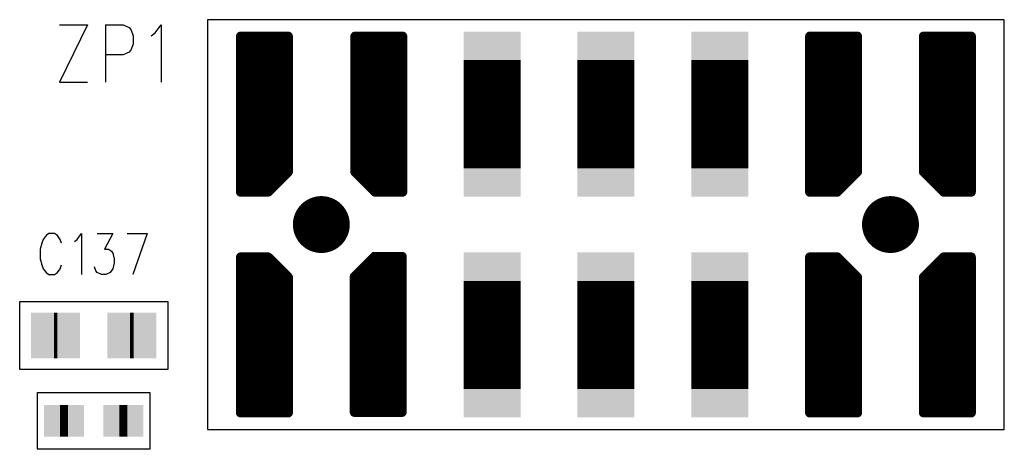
# Model space of a CAD drawing. Extents: x 12040 to 27945, y 10799 to 21199.
# Tile 20 of 42: x 17645 to 18510, y 17386 to 17763. Entities that reach past the tile are written whole.
import ezdxf

# ---------------------------------------------------------------- set-up
doc = ezdxf.new("R2010")
doc.units = 0
doc.header["$MEASUREMENT"] = 0
doc.layers.add('ASSYDWGBOT_PHO', color=7, linetype='Continuous')

msp = doc.modelspace()

# ---------------------------------------------------------------- linework, layer by layer
at = {"layer": 'ASSYDWGBOT_PHO'}
for points in [[(17704.5, 17758.659), (17680, 17708.12)], [(17680, 17758.659), (17704.5, 17758.659)], [(17720.249, 17758.659), (17720.249, 17708.12)], [(17720.249, 17758.659), (17736, 17758.659)], [(17736, 17758.659), (17741.249, 17756.25)], [(17764, 17751.44), (17769.251, 17758.659)], [(17769.251, 17758.659), (17769.251, 17708.12)], [(18510, 17763.13), (17809.999, 17763.13)], [(17809.999, 17763.13), (17809.999, 17403.13)], [(18510, 17403.13), (18510, 17763.13)], [(17741.249, 17756.25), (17743, 17753.839)], [(17743, 17753.839), (17744.749, 17749.029)], [(17760.5, 17749.029), (17764, 17751.44)], [(17744.749, 17741.81), (17743, 17737)], [(17744.749, 17749.029), (17744.749, 17741.81)], [(17741.249, 17734.591), (17736, 17732.189)], [(17743, 17737), (17741.249, 17734.591)], [(17736, 17732.189), (17720.249, 17732.189)], [(17680, 17708.12), (17704.5, 17708.12)], [(17665.621, 17570.08), (17664.37, 17566.641)], [(17668.119, 17573.521), (17665.621, 17570.08)], [(17670.62, 17575.23), (17668.119, 17573.521)], [(17675.619, 17575.23), (17670.62, 17575.23)], [(17678.12, 17573.521), (17675.619, 17575.23)], [(17680.62, 17570.08), (17678.12, 17573.521)], [(17681.87, 17566.641), (17680.62, 17570.08)], [(17693.119, 17568.359), (17695.62, 17570.08)], [(17695.62, 17570.08), (17699.369, 17575.23)], [(17699.369, 17575.23), (17699.369, 17539.141)], [(17713.12, 17575.23), (17726.87, 17575.23)], [(17726.87, 17575.23), (17719.37, 17561.48)], [(17739.37, 17575.23), (17756.87, 17575.23)], [(17756.87, 17575.23), (17744.37, 17539.141)], [(17664.37, 17566.641), (17663.12, 17561.48)], [(17663.12, 17561.48), (17663.12, 17552.891)], [(17719.37, 17561.48), (17723.12, 17561.48)], [(17723.12, 17561.48), (17725.62, 17559.771)], [(17725.62, 17559.771), (17726.87, 17558.05)], [(17663.12, 17552.891), (17664.37, 17547.729)], [(17726.87, 17558.05), (17728.121, 17552.891)], [(17728.121, 17552.891), (17728.121, 17549.45)], [(17664.37, 17547.729), (17665.621, 17544.3)], [(17665.621, 17544.3), (17668.119, 17540.859)], [(17678.12, 17540.859), (17680.62, 17544.3)], [(17680.62, 17544.3), (17681.87, 17547.729)], [(17711.87, 17542.58), (17710.621, 17546.021)], [(17713.12, 17540.859), (17711.87, 17542.58)], [(17726.87, 17544.3), (17724.369, 17540.859)], [(17728.121, 17549.45), (17726.87, 17544.3)], [(17668.119, 17540.859), (17670.62, 17539.141)], [(17670.62, 17539.141), (17675.619, 17539.141)], [(17675.619, 17539.141), (17678.12, 17540.859)], [(17716.869, 17539.141), (17713.12, 17540.859)], [(17720.619, 17539.141), (17716.869, 17539.141)], [(17724.369, 17540.859), (17720.619, 17539.141)], [(17645, 17455.629), (17645, 17515.631)], [(17645, 17515.631), (17775, 17515.631)], [(17775, 17515.631), (17775, 17455.629)], [(17775, 17455.629), (17645, 17455.629)], [(17660.789, 17385.63), (17660.789, 17435.631)], [(17660.789, 17435.631), (17759.211, 17435.631)], [(17759.211, 17435.631), (17759.211, 17385.63)], [(17809.999, 17403.13), (18510, 17403.13)], [(17759.211, 17385.63), (17660.789, 17385.63)]]:
    msp.add_lwpolyline(points, dxfattribs=at)
for points, const_width in [([(17881.001, 17748.631), (17839.001, 17748.631)], 8), ([(17839.001, 17748.631), (17839.001, 17611.629)], 8), ([(17840, 17611.629), (17840, 17748.631)], 8), ([(17844, 17611.629), (17844, 17748.631)], 8), ([(17848, 17611.629), (17848, 17748.631)], 8), ([(17851.999, 17611.629), (17851.999, 17748.631)], 8), ([(17856.001, 17611.629), (17856.001, 17748.631)], 8), ([(17860.001, 17611.629), (17860.001, 17748.631)], 8), ([(17864, 17612.28), (17864, 17748.631)], 8), ([(17868, 17616.28), (17868, 17748.631)], 8), ([(17872, 17620.279), (17872, 17748.631)], 8), ([(17875.999, 17624.281), (17875.999, 17748.631)], 8), ([(17879.999, 17628.281), (17879.999, 17748.631)], 8), ([(17881.001, 17629.28), (17881.001, 17748.631)], 8), ([(17981.501, 17748.631), (17939.501, 17748.631)], 8), ([(17939.501, 17748.631), (17939.501, 17629.28)], 8), ([(17940.001, 17628.78), (17940.001, 17748.631)], 8), ([(17944, 17624.781), (17944, 17748.631)], 8), ([(17948, 17620.781), (17948, 17748.631)], 8), ([(17952, 17616.779), (17952, 17748.631)], 8), ([(17955.999, 17612.78), (17955.999, 17748.631)], 8), ([(17959.999, 17611.629), (17959.999, 17748.631)], 8), ([(17964.001, 17611.629), (17964.001, 17748.631)], 8), ([(17968, 17611.629), (17968, 17748.631)], 8), ([(17972, 17611.629), (17972, 17748.631)], 8), ([(17976, 17611.629), (17976, 17748.631)], 8), ([(17980, 17611.629), (17980, 17748.631)], 8), ([(17981.501, 17611.629), (17981.501, 17748.631)], 8), ([(18059.999, 17727.631), (18059.999, 17632.629)], 50), ([(18160, 17727.631), (18160, 17632.629)], 50), ([(18260, 17727.631), (18260, 17632.629)], 50), ([(18381.001, 17748.631), (18339.001, 17748.631)], 8), ([(18339.001, 17748.631), (18339.001, 17611.629)], 8), ([(18340, 17611.629), (18340, 17748.631)], 8), ([(18344, 17611.629), (18344, 17748.631)], 8), ([(18348, 17611.629), (18348, 17748.631)], 8), ([(18351.999, 17611.629), (18351.999, 17748.631)], 8), ([(18356.001, 17611.629), (18356.001, 17748.631)], 8), ([(18360.001, 17611.629), (18360.001, 17748.631)], 8), ([(18364, 17612.28), (18364, 17748.631)], 8), ([(18368, 17616.28), (18368, 17748.631)], 8), ([(18372, 17620.279), (18372, 17748.631)], 8), ([(18375.999, 17624.281), (18375.999, 17748.631)], 8), ([(18379.999, 17628.281), (18379.999, 17748.631)], 8), ([(18381.001, 17629.28), (18381.001, 17748.631)], 8), ([(18481.001, 17748.631), (18438.999, 17748.631)], 8), ([(18438.999, 17748.631), (18438.999, 17629.28)], 8), ([(18440.001, 17628.281), (18440.001, 17748.631)], 8), ([(18444, 17624.281), (18444, 17748.631)], 8), ([(18448, 17620.279), (18448, 17748.631)], 8), ([(18452, 17616.28), (18452, 17748.631)], 8), ([(18455.999, 17612.28), (18455.999, 17748.631)], 8), ([(18459.999, 17611.629), (18459.999, 17748.631)], 8), ([(18464.001, 17611.629), (18464.001, 17748.631)], 8), ([(18468, 17611.629), (18468, 17748.631)], 8), ([(18472, 17611.629), (18472, 17748.631)], 8), ([(18476, 17611.629), (18476, 17748.631)], 8), ([(18480, 17611.629), (18480, 17748.631)], 8), ([(18481.001, 17611.629), (18481.001, 17748.631)], 8), ([(17863.34, 17611.629), (17881.001, 17629.28)], 8), ([(17939.501, 17629.28), (17957.161, 17611.629)], 8), ([(18363.34, 17611.629), (18381.001, 17629.28)], 8), ([(18438.999, 17629.28), (18456.659, 17611.629)], 8), ([(17839.001, 17611.629), (17863.34, 17611.629)], 8), ([(17957.161, 17611.629), (17981.501, 17611.629)], 8), ([(18339.001, 17611.629), (18363.34, 17611.629)], 8), ([(18456.659, 17611.629), (18481.001, 17611.629)], 8), ([(17863.34, 17554.63), (17839.001, 17554.63)], 8), ([(17839.001, 17554.63), (17839.001, 17417.629)], 8), ([(17840, 17417.629), (17840, 17554.63)], 8), ([(17844, 17417.629), (17844, 17554.63)], 8), ([(17848, 17417.629), (17848, 17554.63)], 8), ([(17851.999, 17417.629), (17851.999, 17554.63)], 8), ([(17856.001, 17417.629), (17856.001, 17554.63)], 8), ([(17860.001, 17417.629), (17860.001, 17554.63)], 8), ([(17881.001, 17536.97), (17863.34, 17554.63)], 8), ([(17864, 17417.629), (17864, 17553.97)], 8), ([(17868, 17417.629), (17868, 17549.971)], 8), ([(17956.659, 17555.13), (17938.999, 17537.47)], 8), ([(17952, 17418.131), (17952, 17550.47)], 8), ([(17955.999, 17418.131), (17955.999, 17554.47)], 8), ([(17981.001, 17555.13), (17956.659, 17555.13)], 8), ([(17959.999, 17418.131), (17959.999, 17555.13)], 8), ([(17964.001, 17418.131), (17964.001, 17555.13)], 8), ([(17968, 17418.131), (17968, 17555.13)], 8), ([(17972, 17418.131), (17972, 17555.13)], 8), ([(17976, 17418.131), (17976, 17555.13)], 8), ([(17980, 17418.131), (17980, 17555.13)], 8), ([(17981.001, 17418.131), (17981.001, 17555.13)], 8), ([(18059.999, 17533.63), (18059.999, 17438.629)], 50), ([(18160, 17533.63), (18160, 17438.629)], 50), ([(18260, 17533.63), (18260, 17438.629)], 50), ([(18363.34, 17554.63), (18339.001, 17554.63)], 8), ([(18339.001, 17554.63), (18339.001, 17417.629)], 8), ([(18340, 17417.629), (18340, 17554.63)], 8), ([(18344, 17417.629), (18344, 17554.63)], 8), ([(18348, 17417.629), (18348, 17554.63)], 8), ([(18351.999, 17417.629), (18351.999, 17554.63)], 8), ([(18356.001, 17417.629), (18356.001, 17554.63)], 8), ([(18360.001, 17417.629), (18360.001, 17554.63)], 8), ([(18381.001, 17536.97), (18363.34, 17554.63)], 8), ([(18364, 17417.629), (18364, 17553.97)], 8), ([(18368, 17417.629), (18368, 17549.971)], 8), ([(18456.659, 17554.63), (18438.999, 17536.97)], 8), ([(18452, 17417.629), (18452, 17549.971)], 8), ([(18455.999, 17417.629), (18455.999, 17553.97)], 8), ([(18481.001, 17554.63), (18456.659, 17554.63)], 8), ([(18459.999, 17417.629), (18459.999, 17554.63)], 8), ([(18464.001, 17417.629), (18464.001, 17554.63)], 8), ([(18468, 17417.629), (18468, 17554.63)], 8), ([(18472, 17417.629), (18472, 17554.63)], 8), ([(18476, 17417.629), (18476, 17554.63)], 8), ([(18480, 17417.629), (18480, 17554.63)], 8), ([(18481.001, 17417.629), (18481.001, 17554.63)], 8), ([(17872, 17417.629), (17872, 17545.971)], 8), ([(17875.999, 17417.629), (17875.999, 17541.969)], 8), ([(17940.001, 17418.131), (17940.001, 17538.469)], 8), ([(17944, 17418.131), (17944, 17542.471)], 8), ([(17948, 17418.131), (17948, 17546.471)], 8), ([(18372, 17417.629), (18372, 17545.971)], 8), ([(18375.999, 17417.629), (18375.999, 17541.969)], 8), ([(18444, 17417.629), (18444, 17541.969)], 8), ([(18448, 17417.629), (18448, 17545.971)], 8), ([(17879.999, 17417.629), (17879.999, 17537.97)], 8), ([(17881.001, 17417.629), (17881.001, 17536.97)], 8), ([(17938.999, 17537.47), (17938.999, 17418.131)], 8), ([(18379.999, 17417.629), (18379.999, 17537.97)], 8), ([(18381.001, 17417.629), (18381.001, 17536.97)], 8), ([(18438.999, 17536.97), (18438.999, 17417.629)], 8), ([(18440.001, 17417.629), (18440.001, 17537.97)], 8), ([(17677.999, 17485.63), (17674.999, 17485.63)], 40), ([(17745.001, 17485.63), (17742.001, 17485.63)], 40), ([(17687.5, 17410.629), (17680.5, 17410.629)], 28), ([(17687.5, 17410.629), (17680.5, 17410.629)], 28), ([(17739.5, 17410.629), (17732.5, 17410.629)], 28), ([(17739.5, 17410.629), (17732.5, 17410.629)], 28), ([(17839.001, 17417.629), (17881.001, 17417.629)], 8), ([(17938.999, 17418.131), (17981.001, 17418.131)], 8), ([(18339.001, 17417.629), (18381.001, 17417.629)], 8), ([(18438.999, 17417.629), (18481.001, 17417.629)], 8)]:
    msp.add_lwpolyline(points, dxfattribs=dict(at, const_width=const_width))
at = {"layer": 'ASSYDWGBOT_PHO', "const_width": 4}
for points in [[(17837.001, 17748.631, 1), (17841.001, 17748.631, 1)], [(17837.001, 17748.631, 1), (17841.001, 17748.631, 1)], [(17838, 17748.631, 1), (17842, 17748.631, 1)], [(17842, 17748.631, 1), (17846, 17748.631, 1)], [(17846, 17748.631, 1), (17850, 17748.631, 1)], [(17849.999, 17748.631, 1), (17853.999, 17748.631, 1)], [(17854.001, 17748.631, 1), (17858.001, 17748.631, 1)], [(17858.001, 17748.631, 1), (17862.001, 17748.631, 1)], [(17862, 17748.631, 1), (17866, 17748.631, 1)], [(17866, 17748.631, 1), (17870, 17748.631, 1)], [(17870, 17748.631, 1), (17874, 17748.631, 1)], [(17873.999, 17748.631, 1), (17877.999, 17748.631, 1)], [(17877.999, 17748.631, 1), (17881.999, 17748.631, 1)], [(17879.001, 17748.631, 1), (17883.001, 17748.631, 1)], [(17879.001, 17748.631, 1), (17883.001, 17748.631, 1)], [(17937.501, 17748.631, 1), (17941.501, 17748.631, 1)], [(17937.501, 17748.631, 1), (17941.501, 17748.631, 1)], [(17938.001, 17748.631, 1), (17942.001, 17748.631, 1)], [(17942, 17748.631, 1), (17946, 17748.631, 1)], [(17946, 17748.631, 1), (17950, 17748.631, 1)], [(17950, 17748.631, 1), (17954, 17748.631, 1)], [(17953.999, 17748.631, 1), (17957.999, 17748.631, 1)], [(17957.999, 17748.631, 1), (17961.999, 17748.631, 1)], [(17962.001, 17748.631, 1), (17966.001, 17748.631, 1)], [(17966, 17748.631, 1), (17970, 17748.631, 1)], [(17970, 17748.631, 1), (17974, 17748.631, 1)], [(17974, 17748.631, 1), (17978, 17748.631, 1)], [(17978, 17748.631, 1), (17982, 17748.631, 1)], [(17979.501, 17748.631, 1), (17983.501, 17748.631, 1)], [(17979.501, 17748.631, 1), (17983.501, 17748.631, 1)], [(18337.001, 17748.631, 1), (18341.001, 17748.631, 1)], [(18337.001, 17748.631, 1), (18341.001, 17748.631, 1)], [(18338, 17748.631, 1), (18342, 17748.631, 1)], [(18342, 17748.631, 1), (18346, 17748.631, 1)], [(18346, 17748.631, 1), (18350, 17748.631, 1)], [(18349.999, 17748.631, 1), (18353.999, 17748.631, 1)], [(18354.001, 17748.631, 1), (18358.001, 17748.631, 1)], [(18358.001, 17748.631, 1), (18362.001, 17748.631, 1)], [(18362, 17748.631, 1), (18366, 17748.631, 1)], [(18366, 17748.631, 1), (18370, 17748.631, 1)], [(18370, 17748.631, 1), (18374, 17748.631, 1)], [(18373.999, 17748.631, 1), (18377.999, 17748.631, 1)], [(18377.999, 17748.631, 1), (18381.999, 17748.631, 1)], [(18379.001, 17748.631, 1), (18383.001, 17748.631, 1)], [(18379.001, 17748.631, 1), (18383.001, 17748.631, 1)], [(18436.999, 17748.631, 1), (18440.999, 17748.631, 1)], [(18436.999, 17748.631, 1), (18440.999, 17748.631, 1)], [(18438.001, 17748.631, 1), (18442.001, 17748.631, 1)], [(18442, 17748.631, 1), (18446, 17748.631, 1)], [(18446, 17748.631, 1), (18450, 17748.631, 1)], [(18450, 17748.631, 1), (18454, 17748.631, 1)], [(18453.999, 17748.631, 1), (18457.999, 17748.631, 1)], [(18457.999, 17748.631, 1), (18461.999, 17748.631, 1)], [(18462.001, 17748.631, 1), (18466.001, 17748.631, 1)], [(18466, 17748.631, 1), (18470, 17748.631, 1)], [(18470, 17748.631, 1), (18474, 17748.631, 1)], [(18474, 17748.631, 1), (18478, 17748.631, 1)], [(18478, 17748.631, 1), (18482, 17748.631, 1)], [(18479.001, 17748.631, 1), (18483.001, 17748.631, 1)], [(18479.001, 17748.631, 1), (18483.001, 17748.631, 1)], [(17877.999, 17628.281, 1), (17881.999, 17628.281, 1)], [(17879.001, 17629.28, 1), (17883.001, 17629.28, 1)], [(17879.001, 17629.28, 1), (17883.001, 17629.28, 1)], [(17937.501, 17629.28, 1), (17941.501, 17629.28, 1)], [(17937.501, 17629.28, 1), (17941.501, 17629.28, 1)], [(17938.001, 17628.78, 1), (17942.001, 17628.78, 1)], [(17942, 17624.781, 1), (17946, 17624.781, 1)], [(18377.999, 17628.281, 1), (18381.999, 17628.281, 1)], [(18379.001, 17629.28, 1), (18383.001, 17629.28, 1)], [(18379.001, 17629.28, 1), (18383.001, 17629.28, 1)], [(18436.999, 17629.28, 1), (18440.999, 17629.28, 1)], [(18436.999, 17629.28, 1), (18440.999, 17629.28, 1)], [(18438.001, 17628.281, 1), (18442.001, 17628.281, 1)], [(17866, 17616.28, 1), (17870, 17616.28, 1)], [(17870, 17620.279, 1), (17874, 17620.279, 1)], [(17873.999, 17624.281, 1), (17877.999, 17624.281, 1)], [(17946, 17620.781, 1), (17950, 17620.781, 1)], [(17950, 17616.779, 1), (17954, 17616.779, 1)], [(18366, 17616.28, 1), (18370, 17616.28, 1)], [(18370, 17620.279, 1), (18374, 17620.279, 1)], [(18373.999, 17624.281, 1), (18377.999, 17624.281, 1)], [(18442, 17624.281, 1), (18446, 17624.281, 1)], [(18446, 17620.279, 1), (18450, 17620.279, 1)], [(18450, 17616.28, 1), (18454, 17616.28, 1)], [(17837.001, 17611.629, 1), (17841.001, 17611.629, 1)], [(17837.001, 17611.629, 1), (17841.001, 17611.629, 1)], [(17838, 17611.629, 1), (17842, 17611.629, 1)], [(17842, 17611.629, 1), (17846, 17611.629, 1)], [(17846, 17611.629, 1), (17850, 17611.629, 1)], [(17849.999, 17611.629, 1), (17853.999, 17611.629, 1)], [(17854.001, 17611.629, 1), (17858.001, 17611.629, 1)], [(17858.001, 17611.629, 1), (17862.001, 17611.629, 1)], [(17861.34, 17611.629, 1), (17865.34, 17611.629, 1)], [(17861.34, 17611.629, 1), (17865.34, 17611.629, 1)], [(17862, 17612.28, 1), (17866, 17612.28, 1)], [(17953.999, 17612.78, 1), (17957.999, 17612.78, 1)], [(17955.161, 17611.629, 1), (17959.161, 17611.629, 1)], [(17955.161, 17611.629, 1), (17959.161, 17611.629, 1)], [(17957.999, 17611.629, 1), (17961.999, 17611.629, 1)], [(17962.001, 17611.629, 1), (17966.001, 17611.629, 1)], [(17966, 17611.629, 1), (17970, 17611.629, 1)], [(17970, 17611.629, 1), (17974, 17611.629, 1)], [(17974, 17611.629, 1), (17978, 17611.629, 1)], [(17978, 17611.629, 1), (17982, 17611.629, 1)], [(17979.501, 17611.629, 1), (17983.501, 17611.629, 1)], [(17979.501, 17611.629, 1), (17983.501, 17611.629, 1)], [(18337.001, 17611.629, 1), (18341.001, 17611.629, 1)], [(18337.001, 17611.629, 1), (18341.001, 17611.629, 1)], [(18338, 17611.629, 1), (18342, 17611.629, 1)], [(18342, 17611.629, 1), (18346, 17611.629, 1)], [(18346, 17611.629, 1), (18350, 17611.629, 1)], [(18349.999, 17611.629, 1), (18353.999, 17611.629, 1)], [(18354.001, 17611.629, 1), (18358.001, 17611.629, 1)], [(18358.001, 17611.629, 1), (18362.001, 17611.629, 1)], [(18361.34, 17611.629, 1), (18365.34, 17611.629, 1)], [(18361.34, 17611.629, 1), (18365.34, 17611.629, 1)], [(18362, 17612.28, 1), (18366, 17612.28, 1)], [(18453.999, 17612.28, 1), (18457.999, 17612.28, 1)], [(18454.659, 17611.629, 1), (18458.659, 17611.629, 1)], [(18454.659, 17611.629, 1), (18458.659, 17611.629, 1)], [(18457.999, 17611.629, 1), (18461.999, 17611.629, 1)], [(18462.001, 17611.629, 1), (18466.001, 17611.629, 1)], [(18466, 17611.629, 1), (18470, 17611.629, 1)], [(18470, 17611.629, 1), (18474, 17611.629, 1)], [(18474, 17611.629, 1), (18478, 17611.629, 1)], [(18478, 17611.629, 1), (18482, 17611.629, 1)], [(18479.001, 17611.629, 1), (18483.001, 17611.629, 1)], [(18479.001, 17611.629, 1), (18483.001, 17611.629, 1)], [(17837.001, 17554.63, 1), (17841.001, 17554.63, 1)], [(17837.001, 17554.63, 1), (17841.001, 17554.63, 1)], [(17838, 17554.63, 1), (17842, 17554.63, 1)], [(17842, 17554.63, 1), (17846, 17554.63, 1)], [(17846, 17554.63, 1), (17850, 17554.63, 1)], [(17849.999, 17554.63, 1), (17853.999, 17554.63, 1)], [(17854.001, 17554.63, 1), (17858.001, 17554.63, 1)], [(17858.001, 17554.63, 1), (17862.001, 17554.63, 1)], [(17861.34, 17554.63, 1), (17865.34, 17554.63, 1)], [(17861.34, 17554.63, 1), (17865.34, 17554.63, 1)], [(17862, 17553.97, 1), (17866, 17553.97, 1)], [(17866, 17549.971, 1), (17870, 17549.971, 1)], [(17950, 17550.47, 1), (17954, 17550.47, 1)], [(17953.999, 17554.47, 1), (17957.999, 17554.47, 1)], [(17954.659, 17555.13, 1), (17958.659, 17555.13, 1)], [(17954.659, 17555.13, 1), (17958.659, 17555.13, 1)], [(17957.999, 17555.13, 1), (17961.999, 17555.13, 1)], [(17962.001, 17555.13, 1), (17966.001, 17555.13, 1)], [(17966, 17555.13, 1), (17970, 17555.13, 1)], [(17970, 17555.13, 1), (17974, 17555.13, 1)], [(17974, 17555.13, 1), (17978, 17555.13, 1)], [(17978, 17555.13, 1), (17982, 17555.13, 1)], [(17979.001, 17555.13, 1), (17983.001, 17555.13, 1)], [(17979.001, 17555.13, 1), (17983.001, 17555.13, 1)], [(18337.001, 17554.63, 1), (18341.001, 17554.63, 1)], [(18337.001, 17554.63, 1), (18341.001, 17554.63, 1)], [(18338, 17554.63, 1), (18342, 17554.63, 1)], [(18342, 17554.63, 1), (18346, 17554.63, 1)], [(18346, 17554.63, 1), (18350, 17554.63, 1)], [(18349.999, 17554.63, 1), (18353.999, 17554.63, 1)], [(18354.001, 17554.63, 1), (18358.001, 17554.63, 1)], [(18358.001, 17554.63, 1), (18362.001, 17554.63, 1)], [(18361.34, 17554.63, 1), (18365.34, 17554.63, 1)], [(18361.34, 17554.63, 1), (18365.34, 17554.63, 1)], [(18362, 17553.97, 1), (18366, 17553.97, 1)], [(18366, 17549.971, 1), (18370, 17549.971, 1)], [(18450, 17549.971, 1), (18454, 17549.971, 1)], [(18453.999, 17553.97, 1), (18457.999, 17553.97, 1)], [(18454.659, 17554.63, 1), (18458.659, 17554.63, 1)], [(18454.659, 17554.63, 1), (18458.659, 17554.63, 1)], [(18457.999, 17554.63, 1), (18461.999, 17554.63, 1)], [(18462.001, 17554.63, 1), (18466.001, 17554.63, 1)], [(18466, 17554.63, 1), (18470, 17554.63, 1)], [(18470, 17554.63, 1), (18474, 17554.63, 1)], [(18474, 17554.63, 1), (18478, 17554.63, 1)], [(18478, 17554.63, 1), (18482, 17554.63, 1)], [(18479.001, 17554.63, 1), (18483.001, 17554.63, 1)], [(18479.001, 17554.63, 1), (18483.001, 17554.63, 1)], [(17870, 17545.971, 1), (17874, 17545.971, 1)], [(17873.999, 17541.969, 1), (17877.999, 17541.969, 1)], [(17938.001, 17538.469, 1), (17942.001, 17538.469, 1)], [(17942, 17542.471, 1), (17946, 17542.471, 1)], [(17946, 17546.471, 1), (17950, 17546.471, 1)], [(18370, 17545.971, 1), (18374, 17545.971, 1)], [(18373.999, 17541.969, 1), (18377.999, 17541.969, 1)], [(18442, 17541.969, 1), (18446, 17541.969, 1)], [(18446, 17545.971, 1), (18450, 17545.971, 1)], [(17877.999, 17537.97, 1), (17881.999, 17537.97, 1)], [(17879.001, 17536.97, 1), (17883.001, 17536.97, 1)], [(17879.001, 17536.97, 1), (17883.001, 17536.97, 1)], [(17936.999, 17537.47, 1), (17940.999, 17537.47, 1)], [(17936.999, 17537.47, 1), (17940.999, 17537.47, 1)], [(18377.999, 17537.97, 1), (18381.999, 17537.97, 1)], [(18379.001, 17536.97, 1), (18383.001, 17536.97, 1)], [(18379.001, 17536.97, 1), (18383.001, 17536.97, 1)], [(18436.999, 17536.97, 1), (18440.999, 17536.97, 1)], [(18436.999, 17536.97, 1), (18440.999, 17536.97, 1)], [(18438.001, 17537.97, 1), (18442.001, 17537.97, 1)], [(17837.001, 17417.629, 1), (17841.001, 17417.629, 1)], [(17837.001, 17417.629, 1), (17841.001, 17417.629, 1)], [(17838, 17417.629, 1), (17842, 17417.629, 1)], [(17842, 17417.629, 1), (17846, 17417.629, 1)], [(17846, 17417.629, 1), (17850, 17417.629, 1)], [(17849.999, 17417.629, 1), (17853.999, 17417.629, 1)], [(17854.001, 17417.629, 1), (17858.001, 17417.629, 1)], [(17858.001, 17417.629, 1), (17862.001, 17417.629, 1)], [(17862, 17417.629, 1), (17866, 17417.629, 1)], [(17866, 17417.629, 1), (17870, 17417.629, 1)], [(17870, 17417.629, 1), (17874, 17417.629, 1)], [(17873.999, 17417.629, 1), (17877.999, 17417.629, 1)], [(17877.999, 17417.629, 1), (17881.999, 17417.629, 1)], [(17879.001, 17417.629, 1), (17883.001, 17417.629, 1)], [(17879.001, 17417.629, 1), (17883.001, 17417.629, 1)], [(17936.999, 17418.131, 1), (17940.999, 17418.131, 1)], [(17936.999, 17418.131, 1), (17940.999, 17418.131, 1)], [(17938.001, 17418.131, 1), (17942.001, 17418.131, 1)], [(17942, 17418.131, 1), (17946, 17418.131, 1)], [(17946, 17418.131, 1), (17950, 17418.131, 1)], [(17950, 17418.131, 1), (17954, 17418.131, 1)], [(17953.999, 17418.131, 1), (17957.999, 17418.131, 1)], [(17957.999, 17418.131, 1), (17961.999, 17418.131, 1)], [(17962.001, 17418.131, 1), (17966.001, 17418.131, 1)], [(17966, 17418.131, 1), (17970, 17418.131, 1)], [(17970, 17418.131, 1), (17974, 17418.131, 1)], [(17974, 17418.131, 1), (17978, 17418.131, 1)], [(17978, 17418.131, 1), (17982, 17418.131, 1)], [(17979.001, 17418.131, 1), (17983.001, 17418.131, 1)], [(17979.001, 17418.131, 1), (17983.001, 17418.131, 1)], [(18337.001, 17417.629, 1), (18341.001, 17417.629, 1)], [(18337.001, 17417.629, 1), (18341.001, 17417.629, 1)], [(18338, 17417.629, 1), (18342, 17417.629, 1)], [(18342, 17417.629, 1), (18346, 17417.629, 1)], [(18346, 17417.629, 1), (18350, 17417.629, 1)], [(18349.999, 17417.629, 1), (18353.999, 17417.629, 1)], [(18354.001, 17417.629, 1), (18358.001, 17417.629, 1)], [(18358.001, 17417.629, 1), (18362.001, 17417.629, 1)], [(18362, 17417.629, 1), (18366, 17417.629, 1)], [(18366, 17417.629, 1), (18370, 17417.629, 1)], [(18370, 17417.629, 1), (18374, 17417.629, 1)], [(18373.999, 17417.629, 1), (18377.999, 17417.629, 1)], [(18377.999, 17417.629, 1), (18381.999, 17417.629, 1)], [(18379.001, 17417.629, 1), (18383.001, 17417.629, 1)], [(18379.001, 17417.629, 1), (18383.001, 17417.629, 1)], [(18436.999, 17417.629, 1), (18440.999, 17417.629, 1)], [(18436.999, 17417.629, 1), (18440.999, 17417.629, 1)], [(18438.001, 17417.629, 1), (18442.001, 17417.629, 1)], [(18442, 17417.629, 1), (18446, 17417.629, 1)], [(18446, 17417.629, 1), (18450, 17417.629, 1)], [(18450, 17417.629, 1), (18454, 17417.629, 1)], [(18453.999, 17417.629, 1), (18457.999, 17417.629, 1)], [(18457.999, 17417.629, 1), (18461.999, 17417.629, 1)], [(18462.001, 17417.629, 1), (18466.001, 17417.629, 1)], [(18466, 17417.629, 1), (18470, 17417.629, 1)], [(18470, 17417.629, 1), (18474, 17417.629, 1)], [(18474, 17417.629, 1), (18478, 17417.629, 1)], [(18478, 17417.629, 1), (18482, 17417.629, 1)], [(18479.001, 17417.629, 1), (18483.001, 17417.629, 1)], [(18479.001, 17417.629, 1), (18483.001, 17417.629, 1)]]:
    msp.add_lwpolyline(points, format="xyb", close=True, dxfattribs=at)
at = {"layer": 'ASSYDWGBOT_PHO'}
for points, const_width in [([(17853.751, 17680.13, 1), (17866.251, 17680.13, 1), (17853.751, 17680.13)], 12.5), ([(17953.749, 17680.13, 1), (17966.249, 17680.13, 1), (17953.749, 17680.13)], 12.5), ([(18353.751, 17680.13, 1), (18366.251, 17680.13, 1), (18353.751, 17680.13)], 12.5), ([(18453.749, 17680.13, 1), (18466.249, 17680.13, 1), (18453.749, 17680.13)], 12.5), ([(17897.5, 17583.13, 1), (17922.5, 17583.13, 1), (17897.5, 17583.13)], 25), ([(18397.5, 17583.13, 1), (18422.5, 17583.13, 1), (18397.5, 17583.13)], 25), ([(17853.751, 17486.13, 1), (17866.251, 17486.13, 1), (17853.751, 17486.13)], 12.5), ([(17953.749, 17486.13, 1), (17966.249, 17486.13, 1), (17953.749, 17486.13)], 12.5), ([(18353.751, 17486.13, 1), (18366.251, 17486.13, 1), (18353.751, 17486.13)], 12.5), ([(18453.749, 17486.13, 1), (18466.249, 17486.13, 1), (18453.749, 17486.13)], 12.5)]:
    msp.add_lwpolyline(points, format="xyb", dxfattribs=dict(at, const_width=const_width))
for points in [[(18084.999, 17702.631), (18034.999, 17702.631), (18084.999, 17752.631), (18034.999, 17752.631)], [(18185, 17702.631), (18135, 17702.631), (18185, 17752.631), (18135, 17752.631)], [(18285, 17702.631), (18235, 17702.631), (18285, 17752.631), (18235, 17752.631)], [(18034.999, 17657.629), (18084.999, 17657.629), (18034.999, 17607.629), (18084.999, 17607.629)], [(18135, 17657.629), (18185, 17657.629), (18135, 17607.629), (18185, 17607.629)], [(18235, 17657.629), (18285, 17657.629), (18235, 17607.629), (18285, 17607.629)], [(18084.999, 17508.63), (18034.999, 17508.63), (18084.999, 17558.63), (18034.999, 17558.63)], [(18185, 17508.63), (18135, 17508.63), (18185, 17558.63), (18135, 17558.63)], [(18285, 17508.63), (18235, 17508.63), (18285, 17558.63), (18235, 17558.63)], [(17694.999, 17505.63), (17694.999, 17465.63), (17654.999, 17505.63), (17654.999, 17465.63)], [(17657.999, 17465.63), (17657.999, 17505.63), (17697.999, 17465.63), (17697.999, 17505.63)], [(17762.001, 17505.63), (17762.001, 17465.63), (17722.001, 17505.63), (17722.001, 17465.63)], [(17725.001, 17465.63), (17725.001, 17505.63), (17765.001, 17465.63), (17765.001, 17505.63)], [(18034.999, 17463.629), (18084.999, 17463.629), (18034.999, 17413.629), (18084.999, 17413.629)], [(18135, 17463.629), (18185, 17463.629), (18135, 17413.629), (18185, 17413.629)], [(18235, 17463.629), (18285, 17463.629), (18235, 17413.629), (18285, 17413.629)], [(17694.5, 17424.629), (17694.5, 17396.629), (17666.5, 17424.629), (17666.5, 17396.629)], [(17694.5, 17424.629), (17694.5, 17396.629), (17666.5, 17424.629), (17666.5, 17396.629)], [(17673.5, 17396.629), (17673.5, 17424.629), (17701.5, 17396.629), (17701.5, 17424.629)], [(17673.5, 17396.629), (17673.5, 17424.629), (17701.5, 17396.629), (17701.5, 17424.629)], [(17746.5, 17424.629), (17746.5, 17396.629), (17718.5, 17424.629), (17718.5, 17396.629)], [(17746.5, 17424.629), (17746.5, 17396.629), (17718.5, 17424.629), (17718.5, 17396.629)], [(17725.5, 17396.629), (17725.5, 17424.629), (17753.5, 17396.629), (17753.5, 17424.629)], [(17725.5, 17396.629), (17725.5, 17424.629), (17753.5, 17396.629), (17753.5, 17424.629)]]:
    msp.add_solid(points, dxfattribs=at)

doc.saveas('drawing.dxf')
